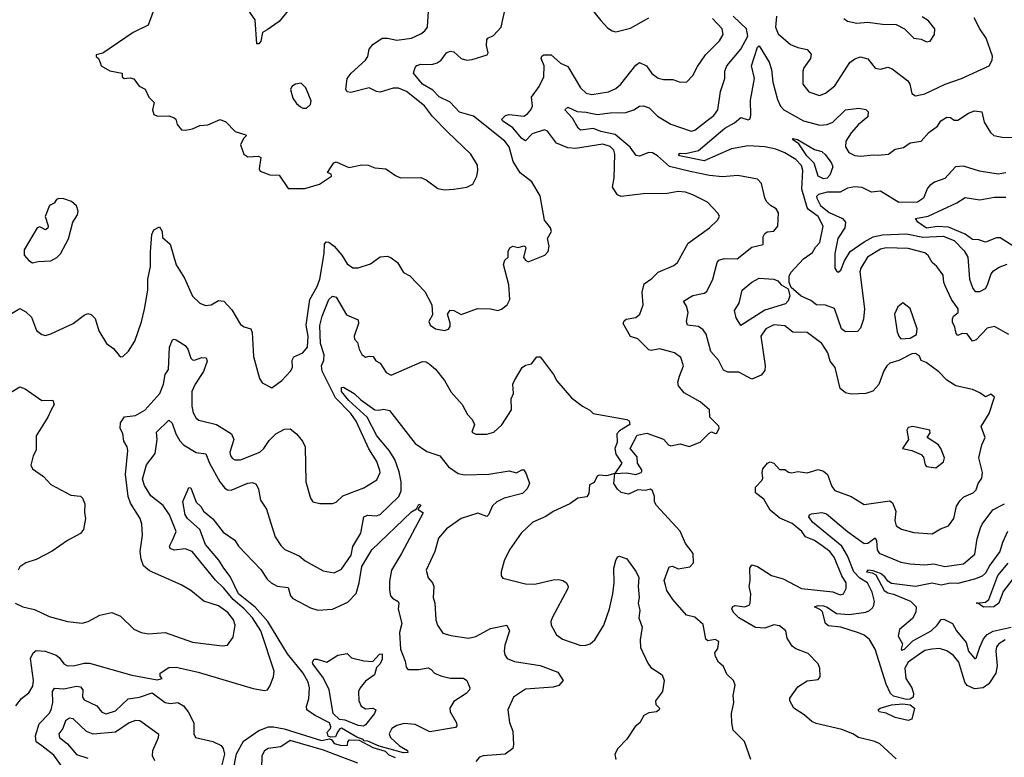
# Model space of a CAD drawing. Extents: x 1552033 to 1694788, y 811965 to 917215.
# Tile 65 of 256: x 1579295 to 1584648, y 853538 to 857545. Entities that reach past the tile are written whole.
import ezdxf

# ---------------------------------------------------------------- set-up
doc = ezdxf.new("R2010")
doc.units = 0

msp = doc.modelspace()

# ---------------------------------------------------------------- linework, layer by layer
at = {"layer": '0CON20XD'}
for points in [[(1580755, 857595.6), (1580706.1, 857535), (1580639.9, 857490.1), (1580615.4, 857474.6), (1580605, 857429.2), (1580595, 857414.3), (1580585, 857414), (1580575.2, 857545), (1580477.3, 857685)], [(1580665, 855544.2), (1580720, 855585), (1580766.7, 855635), (1580777.5, 855655), (1580775.8, 855695), (1580785, 855714), (1580835, 855735.4), (1580860, 855765), (1580862.9, 855825), (1580851.7, 855885), (1580872.5, 856025), (1580912.7, 856095), (1580926.4, 856135), (1580949.8, 856275), (1580952.5, 856325), (1580961.2, 856338.8), (1580975, 856336.9), (1581005, 856313.8), (1581046.3, 856266.3), (1581075, 856219.5), (1581106.2, 856196.2), (1581135, 856196.2), (1581202.1, 856217.9), (1581255, 856257.5), (1581295, 856261.2), (1581315, 856252), (1581348.6, 856225), (1581380.9, 856170.9), (1581415, 856154.2), (1581498, 856068), (1581536.2, 855995), (1581539.2, 855940.8), (1581520, 855905), (1581526.2, 855885), (1581555, 855865.8), (1581605, 855857.1), (1581625.4, 855864.6), (1581635, 855877.5), (1581635.5, 855895.5), (1581620.8, 855945), (1581635, 855966.7), (1581655, 855965.8), (1581695, 855942.9), (1581783.3, 855976.7), (1581854.1, 855974.1), (1581895, 855966), (1581915, 855972.5), (1581945, 855996.2), (1581959.2, 856025), (1581954.3, 856105), (1581925.4, 856215), (1581932.3, 856237.7), (1581951.2, 856255), (1581950, 856285), (1581958.8, 856305), (1581975, 856313.8), (1582005, 856307.5), (1582035, 856316.7), (1582043, 856313), (1582046.7, 856305), (1582033.6, 856253.6), (1582046.1, 856236.1), (1582059.3, 856229.3), (1582150, 856265), (1582167.5, 856285), (1582173.3, 856315), (1582163.6, 856356.4), (1582186.7, 856395), (1582180, 856415), (1582148.8, 856455), (1582125, 856587.5), (1582079.4, 856665), (1582015, 856712.3), (1581976.7, 856775), (1581955.9, 856855), (1581932.9, 856885), (1581761.4, 857021.4), (1581685, 857043.3), (1581635, 857096.8), (1581575.8, 857125.8), (1581541.3, 857161.3), (1581484.2, 857195), (1581436, 857255), (1581444, 857285), (1581453.6, 857296.4), (1581475, 857303.3), (1581535, 857302.2), (1581565, 857310.7), (1581585.6, 857325), (1581615.4, 857364.6), (1581635, 857374.4), (1581655, 857371.1), (1581694.8, 857334.8), (1581725, 857325.4), (1581755, 857328.9), (1581835.7, 857355), (1581841.9, 857365), (1581831.9, 857405), (1581834, 857436), (1581840, 857445), (1581870.4, 857459.6), (1581911.9, 857505), (1581946, 857664)], [(1580019.7, 857590.3), (1579994.1, 857515.9), (1579912, 857475), (1579746.1, 857363.9), (1579710, 857355), (1579710, 857345), (1579723.6, 857333.6), (1579733, 857313), (1579737.5, 857295), (1579785, 857267.1), (1579852.5, 857255), (1579852.5, 857235), (1579863.3, 857225), (1579895, 857228.6), (1579915, 857223.3), (1579944, 857184), (1579976.8, 857166.8), (1579996.8, 857125), (1580026, 857096), (1580016.5, 857055), (1580025, 857030.4), (1580045, 857020.4), (1580105, 857021.9), (1580135, 857011.2), (1580143.9, 857003.9), (1580151.2, 856975), (1580175, 856946.2), (1580195.9, 856944.1), (1580235, 856952), (1580275, 856969.4), (1580317, 856973), (1580385, 857002), (1580415, 856990), (1580466.8, 856936.8), (1580525, 856920), (1580527.5, 856915), (1580511.2, 856898.8), (1580496, 856865), (1580513.8, 856815), (1580535, 856800), (1580593.3, 856803.3), (1580606.4, 856796.4), (1580596.7, 856735), (1580602.3, 856722.3), (1580655, 856702.5), (1580705, 856700), (1580755, 856628.8), (1580845, 856628), (1580925, 856650.8), (1580990, 856695), (1580987.5, 856705), (1580967.5, 856715), (1580988.1, 856745), (1581002.2, 856767.8), (1581015, 856772.9), (1581085, 856742.9), (1581155, 856756.9), (1581190, 856755), (1581225, 856740.8), (1581285.5, 856735.5), (1581337.9, 856697.9), (1581365, 856685.7), (1581475, 856686.9), (1581505, 856674.4), (1581568.7, 856628.7), (1581605, 856621.1)], [(1581605, 856621.1), (1581655, 856624.4), (1581725.6, 856634.4), (1581758.3, 856651.7), (1581779.2, 856695), (1581786, 856725), (1581784.2, 856755), (1581747.1, 856815), (1581620, 856935), (1581539.3, 857019.3), (1581495, 857077.8), (1581398.5, 857155), (1581355, 857172.5), (1581325, 857172.5), (1581255, 857151.1), (1581235, 857154.6), (1581195, 857175.2), (1581095, 857149.1), (1581075, 857153.8), (1581068.1, 857165), (1581075.6, 857225), (1581097.8, 857255), (1581175, 857325.7), (1581187.3, 857345), (1581195.3, 857385), (1581215, 857410.9), (1581266.1, 857443.9), (1581295, 857445.4), (1581345.9, 857434.1), (1581425, 857445.4), (1581475, 857469.1), (1581498.2, 857485), (1581512.3, 857505), (1581517.7, 857592.3)], [(1582386, 857625), (1582455, 857540), (1582490.7, 857500.7), (1582515, 857484), (1582535, 857479.2), (1582615, 857499.4), (1582715, 857554.4)], [(1583270, 853525), (1583235, 853623.3), (1583174.4, 853685), (1583165.6, 853725), (1583164.2, 853775), (1583177.5, 853835), (1583173.9, 853873.9), (1583185, 853930), (1583175.8, 853955), (1583139.5, 853989.5), (1583120.4, 854030.4), (1583094.5, 854055), (1583077.5, 854085), (1583073.3, 854105), (1583090.5, 854129.5), (1583095, 854166.7), (1583075, 854178), (1583035, 854170), (1583025, 854178.8), (1583009.7, 854259.7), (1582965, 854299.4), (1582920.2, 854310.2), (1582845.7, 854395.7), (1582813, 854443), (1582805, 854472.5), (1582798.8, 854498.8), (1582825, 854572.5), (1582843.3, 854576.7), (1582875, 854561.2), (1582938.3, 854571.7), (1582958, 854595), (1582956.2, 854645), (1582915, 854700), (1582885.6, 854765.6), (1582756.2, 854905), (1582746.2, 854925), (1582745.8, 854955), (1582735, 854986.2), (1582725, 854993.8), (1582695, 854987.5), (1582655, 854990), (1582605, 854966.7), (1582565, 854976.9), (1582544.3, 854995), (1582524.2, 855025), (1582530, 855080), (1582595, 855083.3), (1582645, 855073.8), (1582672.9, 855085), (1582678.1, 855095), (1582653.3, 855135), (1582650.8, 855170.8), (1582613.8, 855215), (1582651.9, 855288.1), (1582705, 855298.8), (1582795, 855265.6), (1582822, 855235), (1582835, 855229.2), (1582885, 855240), (1582935, 855226.7), (1582995, 855249.2), (1583042.2, 855297.8), (1583055, 855306), (1583075, 855296.7), (1583085, 855298.8), (1583098, 855325), (1583095.8, 855335.8), (1583047.5, 855385), (1583044.3, 855425), (1582995, 855468.5), (1582907.2, 855517.2), (1582875.6, 855555.6), (1582873.1, 855575), (1582880.9, 855609.1), (1582903.1, 855665), (1582889.3, 855709.3), (1582855, 855735.7), (1582775, 855757.5), (1582728.3, 855748.3), (1582715, 855751.2), (1582655, 855811.5), (1582615, 855823.1), (1582576.4, 855895), (1582580.3, 855909.7), (1582591.1, 855918.9), (1582645, 855927.8), (1582665.5, 855945), (1582684.5, 855995), (1582679.6, 856065), (1582690.5, 856109.5), (1582731.7, 856138.3), (1582766.6, 856173.4), (1582850.6, 856209.4), (1582870.8, 856225), (1582928.8, 856331.2), (1583045, 856414.3), (1583088, 856455), (1583098.8, 856475), (1583092.7, 856492.7), (1583033.3, 856553.3), (1582955, 856594.4), (1582915, 856607.5), (1582875, 856611.5), (1582815, 856600.6), (1582685, 856598.5), (1582565, 856584.2), (1582545, 856592.9), (1582516.7, 856635), (1582526.1, 856685), (1582530, 856815), (1582525, 856836.9), (1582505, 856855.9), (1582465, 856868.8), (1582315.6, 856844.4), (1582275, 856848.5), (1582213.4, 856875), (1582165, 856938.8), (1582147.5, 856947.5), (1582080.3, 856925), (1582045, 856887.5), (1582025, 856899.6), (1581975, 856956.9), (1581919.2, 856995), (1581916.2, 857005), (1581935.8, 857024.2), (1581955, 857029.2), (1582035, 857021.8), (1582055, 857032.9), (1582072.9, 857055), (1582082, 857075), (1582077.5, 857125), (1582118.7, 857181.3), (1582144.7, 857235.3), (1582146.9, 857295), (1582129.2, 857335), (1582133.2, 857346.8), (1582145, 857353.8), (1582185, 857354.4), (1582235, 857308), (1582275, 857290.8), (1582344.4, 857175), (1582375, 857145.7), (1582405, 857139.1), (1582495, 857153.1), (1582535, 857171.5), (1582562.5, 857195), (1582645, 857298.9), (1582665, 857312.2), (1582702.9, 857295), (1582732, 857252), (1582765, 857227.8), (1582795, 857220.5), (1582845, 857219.4), (1582885, 857206.2), (1582921.7, 857208.3), (1582955, 857241.2), (1582978.9, 857291.1), (1583022.9, 857355), (1583099.4, 857430.6), (1583119.2, 857465), (1583114.3, 857495), (1583061.5, 857551.5)], [(1584058.9, 853528.9), (1583970.2, 853610.2), (1583943.3, 853623.3), (1583855, 853645.5), (1583824.7, 853664.7), (1583765, 853689.2), (1583625, 853721.4), (1583602, 853732), (1583559.2, 853769.2), (1583502.5, 853805), (1583481.2, 853845), (1583481.7, 853858.3), (1583525, 853920), (1583575, 853954), (1583635, 853960), (1583646.4, 853975), (1583645, 854022.5), (1583635.6, 854045), (1583581.7, 854101.7), (1583515, 854127.5), (1583495, 854141.2), (1583466.2, 854185), (1583459.2, 854225), (1583425, 854251.1), (1583395, 854257.9), (1583345, 854238.5), (1583295, 854242.3), (1583203.5, 854295), (1583174.5, 854325), (1583166.9, 854345), (1583172.6, 854357.4), (1583185, 854362.9), (1583235, 854355.7), (1583260, 854365), (1583266.2, 854375), (1583269.2, 854425), (1583261.1, 854465), (1583266.3, 854496.3), (1583264.1, 854565), (1583275, 854584.2), (1583305, 854574.3), (1583382, 854525), (1583445, 854507.1), (1583545, 854454.6), (1583716, 854436), (1583755, 854420), (1583773.3, 854425), (1583788.6, 854455), (1583788.2, 854485), (1583763.4, 854523.4), (1583722.4, 854625), (1583698.7, 854655), (1583657.2, 854687.2), (1583615, 854715.8), (1583567.3, 854735), (1583546, 854765), (1583495, 854807.3), (1583427.4, 854837.4), (1583375, 854880), (1583339.9, 854939.9), (1583295.8, 854975), (1583294.3, 855005), (1583328.7, 855041.3), (1583334.5, 855055), (1583330.4, 855085), (1583334.4, 855105), (1583360.6, 855135), (1583375, 855142.5), (1583394.3, 855135), (1583425, 855101.9), (1583455, 855102), (1583475, 855086.2), (1583492.3, 855082.3), (1583525, 855090.8), (1583575, 855083.8), (1583635, 855100.6), (1583665, 855092.5), (1583686.8, 855075), (1583709.1, 855009.1), (1583726.3, 854986.3), (1583815.3, 854955.3), (1583885, 854911.9), (1584025, 854931.5), (1584039.3, 854919.3), (1584058.5, 854875), (1584052.5, 854825), (1584059.2, 854795), (1584088, 854778), (1584155, 854759.6), (1584255, 854752.5), (1584300.5, 854779.5), (1584343.3, 854795), (1584374, 854835), (1584387.6, 854902.4), (1584407.2, 854932.8), (1584427, 854953), (1584477.5, 854975), (1584495, 854991.4), (1584506, 855025), (1584525, 855054.2), (1584529.7, 855085), (1584508.5, 855165), (1584525.5, 855235), (1584543.1, 855275), (1584521.5, 855335), (1584565.8, 855405), (1584593.3, 855495), (1584575, 855510), (1584545, 855496.2), (1584515, 855518), (1584475, 855536), (1584384, 855555), (1584335, 855586.2), (1584292.4, 855632.4), (1584222, 855682), (1584195, 855694), (1584186.2, 855716.2), (1584165, 855731.3), (1584145, 855729.2), (1584075, 855693.2), (1584025, 855678.6), (1584008.6, 855665), (1583993.3, 855636.7), (1583965, 855563.8), (1583932.9, 855527.1), (1583895, 855514.4), (1583815, 855510.9), (1583785, 855517.8), (1583755, 855541.2), (1583727.3, 855655), (1583700, 855690), (1583687.8, 855735), (1583655.3, 855785.3), (1583575, 855845.6), (1583498.1, 855848.1), (1583455, 855881.9), (1583395, 855886.9), (1583352, 855865), (1583324.5, 855825.5), (1583347.9, 855665), (1583345, 855638.8), (1583325, 855612.9), (1583275, 855592.9), (1583205, 855629.2), (1583145, 855629.5), (1583120.7, 855640.7), (1583093.1, 855695), (1583051.7, 855741.7), (1583026, 855836), (1583010.5, 855860.5), (1582985, 855877.4), (1582924.6, 855885), (1582920.2, 855905), (1582929.6, 855955), (1582919.4, 855989.4), (1582903.3, 856015), (1582955, 856046.4), (1583015, 856059.1), (1583030.9, 856069.1), (1583063.5, 856135), (1583085.8, 856225), (1583095, 856239.2), (1583125, 856247.9), (1583195, 856246.4), (1583275, 856309.6), (1583335.9, 856324.1), (1583335.8, 856365), (1583345.7, 856384.3), (1583357.7, 856392.3), (1583395, 856396.2), (1583416.9, 856423.1), (1583419.2, 856495), (1583407.3, 856517.3), (1583376, 856535), (1583355, 856557.1), (1583345, 856578), (1583327.8, 856655), (1583305, 856678.1), (1583198.3, 856698.3), (1583115, 856691.8), (1583045, 856698.4), (1582940.1, 856719.9), (1582827.9, 856747.9), (1582762.7, 856805), (1582735, 856820.9), (1582715, 856823.3), (1582665, 856804.2), (1582646.7, 856806.7), (1582613.4, 856853.4), (1582531.7, 856921.7), (1582455, 856937.4), (1582415, 856953.8), (1582344, 856944), (1582331.8, 856955), (1582300.4, 857010.4), (1582258.6, 857055), (1582275, 857070), (1582325, 857045.8), (1582375, 857043.5), (1582435, 857029.2), (1582505, 857038.6), (1582589.2, 857040.8), (1582632.9, 857055), (1582665, 857075.6), (1582685, 857076.5), (1582717, 857067), (1582761.8, 857021.8), (1582835, 856977.1), (1582945, 856939.1), (1582965, 856944.5), (1583032.8, 856997.2), (1583069.1, 857025), (1583090, 857055), (1583104.7, 857155.3), (1583128.5, 857225), (1583128.8, 857265), (1583138.4, 857295), (1583215.7, 857384.3), (1583252.6, 857455), (1583246.1, 857495), (1583173.5, 857565)], [(1583408.6, 857565), (1583404.1, 857505), (1583418.8, 857468.8), (1583485, 857410), (1583525, 857393.8), (1583575, 857383.5), (1583598.3, 857358.3), (1583593.3, 857335), (1583557.2, 857282.8), (1583551.4, 857265), (1583553.1, 857195), (1583585, 857153.1), (1583643.4, 857133.4), (1583675, 857145.6), (1583725.5, 857185), (1583807.4, 857312.6), (1583835, 857332.5), (1583865, 857343.1), (1583905, 857333.1), (1583945, 857282.5), (1583975, 857277.1), (1584015, 857286.9), (1584038.3, 857278.3), (1584123.1, 857213.1), (1584134.4, 857195), (1584144.1, 857144.1), (1584165, 857132), (1584215, 857142.5), (1584326.2, 857195), (1584415, 857225.5), (1584565, 857293.8), (1584582, 857325), (1584583.9, 857346.1), (1584549.5, 857445), (1584514.4, 857495), (1584483.6, 857555)], [(1583775, 857552), (1583795, 857536.9), (1583845, 857526.2), (1583905, 857531.3), (1583985, 857520.8), (1584059.4, 857519.4), (1584105, 857495.8), (1584155, 857444.2), (1584195, 857438.6), (1584225, 857424.3), (1584245, 857428.8), (1584268.8, 857465), (1584270, 857495), (1584235, 857538), (1584200.8, 857560.8)], [(1584672.5, 855835), (1584595, 855877.8), (1584555, 855870), (1584495, 855806), (1584475, 855798), (1584445, 855838.6), (1584419.1, 855840.9), (1584395, 855830), (1584385, 855840), (1584378.6, 855875), (1584365, 855902.5), (1584365, 855920), (1584371.4, 855935), (1584395.8, 855954.2), (1584396.3, 855975), (1584360, 856025), (1584327.5, 856095), (1584318.1, 856118.1), (1584315, 856156.7), (1584280, 856205), (1584255, 856226.2), (1584233.1, 856263.1), (1584215, 856278.5), (1584125, 856301.6), (1584005, 856305.3), (1583975, 856297.6), (1583904.5, 856255.5), (1583866.7, 856195), (1583861.6, 856175), (1583886.9, 855975), (1583882.7, 855917.3), (1583865, 855869.2), (1583849.1, 855850.9), (1583785, 855848.9), (1583762.9, 855865), (1583725, 855975.6), (1583675, 855994.1), (1583626.8, 855996.8), (1583595, 856019.4), (1583542.9, 856042.9), (1583489.5, 856089.5), (1583477.4, 856117.4), (1583478.3, 856151.7), (1583487.8, 856172.2), (1583556.4, 856245), (1583605, 856280.3), (1583620.5, 856309.5), (1583644.2, 856335), (1583662.5, 856422.5), (1583635.9, 856475), (1583583.5, 856513.5), (1583575.6, 856525.6), (1583546.3, 856623.7), (1583552.7, 856725), (1583545, 856752.2), (1583515, 856785.7), (1583455, 856821.4), (1583405, 856841.6), (1583344.8, 856854.8), (1583255, 856859.8), (1583165, 856843.5), (1583015, 856779), (1582881.4, 856805), (1582875.8, 856815), (1582885, 856820), (1582915, 856818.8), (1582985.2, 856834.8), (1583128.5, 856955), (1583180.9, 856985), (1583215, 857013.3), (1583255, 857000.6), (1583263.8, 857005), (1583268.9, 857025), (1583267, 857107), (1583290, 857225), (1583274.1, 857295), (1583305, 857396.2), (1583315, 857403.8), (1583369.6, 857315), (1583382.4, 857275), (1583389.8, 857205), (1583415, 857112), (1583430.8, 857075), (1583448.2, 857055), (1583555, 856995.9), (1583645, 856972), (1583685, 856976), (1583715, 856988), (1583785, 857056.2), (1583855.8, 857064.2), (1583895, 857057.1), (1583907.5, 857045), (1583905, 857018), (1583855, 856976.5), (1583815, 856930), (1583786.9, 856885), (1583784.8, 856855), (1583803.2, 856823.2), (1583835, 856806.9), (1583867.3, 856802.7), (1583935, 856811.4), (1583961.5, 856808.5), (1584018, 856815), (1584055, 856841.5), (1584099.7, 856850.3), (1584135, 856876.4), (1584195, 856885.5), (1584238, 856932), (1584285, 856966.2), (1584302.9, 856995), (1584335, 857015.6), (1584355, 857014), (1584375, 856999.2), (1584395, 857000), (1584452.6, 857037.4), (1584485, 857049.7), (1584525, 857044.2), (1584538.7, 856988.7), (1584572, 856932), (1584590, 856915), (1584635, 856906.5), (1584695.3, 856904.7)], [(1580855, 857064.4), (1580875, 857084), (1580879.4, 857105), (1580849.6, 857175), (1580825, 857199.6), (1580794.7, 857195.3), (1580775, 857181.4), (1580767.3, 857165), (1580779.5, 857119.5), (1580800.4, 857090.4), (1580822.3, 857072.3), (1580835, 857064.5), (1580855, 857064.4)], [(1583665, 856679.8), (1583635, 856695.4), (1583614.6, 856765), (1583573.3, 856805), (1583529.8, 856869.8), (1583496.2, 856895), (1583500, 856900), (1583523.8, 856895), (1583615, 856839.4), (1583655, 856828.6), (1583675, 856811.1), (1583707.9, 856765), (1583714.5, 856745), (1583699.3, 856700.7), (1583685, 856684.2), (1583665, 856679.8)], [(1584655, 856713.8), (1584615, 856705.6), (1584512.9, 856722.9), (1584425, 856749.2), (1584382.5, 856745), (1584325, 856681.9), (1584268.3, 856661.7), (1584242.1, 856645), (1584230.3, 856629.7), (1584208.8, 856575), (1584175, 856552.9), (1584075, 856552), (1583975, 856613.2), (1583925, 856607.3), (1583875, 856634), (1583835, 856636.7), (1583795, 856630), (1583755, 856608.5), (1583685, 856608.3), (1583637.3, 856595), (1583627.4, 856585), (1583627.6, 856575), (1583649.1, 856535), (1583695, 856497.3), (1583768, 856465), (1583784.1, 856445), (1583781.3, 856415), (1583743, 856357), (1583726.5, 856275), (1583725.4, 856195), (1583736.2, 856176.2), (1583745, 856174), (1583758.2, 856185), (1583778.4, 856235), (1583809.5, 856285), (1583885, 856338.8), (1583935, 856364.8), (1583985, 856375.8), (1584115, 856382.3), (1584205, 856363.5), (1584315, 856368.4), (1584375.6, 856345), (1584429.3, 856289.3), (1584450, 856255), (1584459.1, 856135), (1584476.6, 856085), (1584488.3, 856068.3), (1584515, 856067.7), (1584544.6, 856085.4), (1584556.1, 856103.9), (1584575.6, 856164.4), (1584588.7, 856181.3), (1584619.4, 856200.6), (1584663.6, 856216.4)], [(1579365, 856224.4), (1579395, 856232), (1579465, 856234.3), (1579497.6, 856252.4), (1579517.6, 856272.4), (1579560, 856355), (1579584.1, 856445.9), (1579609.2, 856485), (1579612, 856505), (1579603.6, 856533.6), (1579577, 856557), (1579535, 856572.5), (1579507, 856573), (1579495, 856567.5), (1579482, 856548), (1579457.5, 856535), (1579433.8, 856475), (1579450, 856425), (1579448.3, 856411.7), (1579435, 856402.5), (1579405, 856418.8), (1579390, 856415), (1579318.8, 856295), (1579318.8, 856265), (1579345, 856236), (1579365, 856224.4)], [(1584713.1, 856303.1), (1584625, 856360.6), (1584605, 856359.6), (1584545, 856336.1), (1584508.4, 856348.4), (1584475, 856350.5), (1584435, 856379.4), (1584345, 856417.3), (1584285, 856421.5), (1584225, 856412.5), (1584177.1, 856445), (1584164, 856465), (1584232.8, 856477.2), (1584389.7, 856550.3), (1584435, 856578.4), (1584514.2, 856565.8), (1584595, 856581.1), (1584655, 856580.5)], [(1579231.7, 855938.3), (1579295, 855975.8), (1579327.9, 855957.9), (1579359.1, 855929.1), (1579385.6, 855855.6), (1579415, 855834), (1579435, 855830), (1579465, 855837.5), (1579586.4, 855893.6), (1579645, 855940), (1579665, 855948.8), (1579683.9, 855943.9), (1579705, 855922.5), (1579724.5, 855854.5), (1579766.2, 855785), (1579805, 855758.8), (1579835, 855721.2), (1579845, 855713.8), (1579855, 855716), (1579886.5, 855743.5), (1579920.8, 855799.2), (1579956.7, 855903.3), (1579972.9, 855972.9), (1579990.7, 856075), (1579990.8, 856135), (1580006.8, 856205), (1580005.3, 856284.7), (1580012.7, 856377.3), (1580025, 856403.3), (1580055, 856420), (1580068.8, 856395), (1580071.1, 856361.1), (1580113.1, 856325), (1580145, 856214), (1580191.5, 856141.5), (1580235, 856043.6), (1580275, 856004.4), (1580305, 855991.4), (1580335, 855995.8), (1580375, 856019.4), (1580405, 856016.2), (1580449.1, 855969.1), (1580495, 855889.8), (1580515, 855875.6), (1580551.2, 855865), (1580558, 855845), (1580566.9, 855715), (1580599.2, 855595), (1580612.6, 855572.6), (1580665, 855544.2)], [(1583215, 855884.2), (1583190.6, 855925), (1583181.1, 855965), (1583205.9, 856004.1), (1583222.7, 856075), (1583275, 856119.5), (1583315, 856140.9), (1583395, 856135.5), (1583416.3, 856126.3), (1583435, 856104.2), (1583473.2, 856083.2), (1583481.2, 856045), (1583472, 856018), (1583458.6, 856001.4), (1583345, 855967.5), (1583215, 855884.2)], [(1580295, 855634), (1580249.5, 855565), (1580231.5, 855525), (1580230, 855445), (1580238.6, 855408.6), (1580255, 855380), (1580268.6, 855368.6), (1580365, 855345.6), (1580445.9, 855295.9), (1580458.5, 855265), (1580437.3, 855195), (1580441.1, 855175), (1580451.5, 855161.5), (1580465, 855153.6), (1580495, 855153.2), (1580600, 855195), (1580622.2, 855215), (1580650.5, 855259.5), (1580687.1, 855295), (1580735, 855320.5), (1580765, 855322.7), (1580799.6, 855295), (1580832.1, 855255), (1580846.2, 855225), (1580850.5, 855035), (1580875.8, 854945), (1580888.8, 854925), (1580925.9, 854915.9), (1580995, 854916.2), (1581015, 854924), (1581051.1, 854958.9), (1581165, 855000.8), (1581235.7, 855045), (1581254, 855085), (1581252.5, 855095), (1581236.2, 855145), (1581192.7, 855212.7), (1581125, 855363.6), (1581095.7, 855405), (1581011.2, 855491.2), (1580939.5, 855635), (1580936.2, 855663.8), (1580947.7, 855695), (1580950.4, 855725), (1580929.7, 855785), (1580926.3, 855883.7), (1580938.6, 855935), (1580975, 856025.6), (1580995, 856042.7), (1581015, 856037.3), (1581071.9, 855941.9), (1581134.2, 855914.2), (1581137.5, 855895), (1581114, 855825), (1581115, 855810), (1581131.7, 855791.7), (1581140, 855755), (1581155, 855726.7), (1581175, 855711.2), (1581195, 855716.7), (1581216.7, 855715), (1581231.7, 855691.7), (1581255, 855678.8), (1581288, 855628), (1581314.4, 855614.4), (1581485, 855688.5), (1581505, 855685.4), (1581521.2, 855675), (1581555, 855645.8), (1581605, 855584.4), (1581641.1, 855521.1), (1581700.4, 855455), (1581729.3, 855399.3), (1581755, 855373.3), (1581766.9, 855345), (1581753.8, 855305), (1581775, 855293.3), (1581835, 855293.1), (1581873.3, 855305), (1581916.5, 855343.5), (1581968.2, 855425), (1581967.5, 855485), (1581979.2, 855515), (1581975.8, 855564.2), (1581984.2, 855585), (1582026.2, 855655), (1582045, 855668), (1582076.7, 855675), (1582106.4, 855713.6), (1582125, 855713.3), (1582137.9, 855697.9), (1582197.3, 855617.3), (1582215, 855582.5), (1582295, 855490.8), (1582354.5, 855444.5), (1582394.3, 855424.3), (1582413.3, 855405), (1582595, 855373.8), (1582607.5, 855365), (1582612.5, 855345), (1582555, 855311.4), (1582541.4, 855295), (1582542.5, 855247.5), (1582530, 855215), (1582536.2, 855185), (1582568.8, 855135), (1582530, 855080), (1582485, 855067.1), (1582445, 855070.6), (1582435, 855065.8), (1582418.6, 855031.4), (1582392.2, 855017.8), (1582389.1, 854970.9), (1582377.3, 854952.7), (1582330, 854945), (1582286.2, 854915), (1582195, 854873.5), (1582155, 854845.5), (1582085, 854815.6), (1582020.8, 854755), (1581958, 854665), (1581928.8, 854605), (1581912.5, 854545), (1581913, 854523), (1581921.2, 854511.2), (1582000.6, 854490.6), (1582045, 854479.2), (1582095, 854478.1), (1582195, 854501.4), (1582225, 854503.1), (1582247.9, 854497.9), (1582266.7, 854485), (1582276.2, 854465), (1582274, 854455), (1582189.4, 854295), (1582182.5, 854275), (1582183.8, 854255), (1582212.6, 854202.6), (1582245, 854178.6), (1582345, 854145.8), (1582375, 854147.5), (1582396.7, 854155), (1582421.2, 854175), (1582470.8, 854255), (1582501.4, 854345), (1582519.2, 854425), (1582526, 854485), (1582524.4, 854565), (1582535, 854607.5), (1582545, 854626.7), (1582555, 854630), (1582595, 854616.2), (1582646.2, 854545), (1582660, 854515), (1582656.7, 854465), (1582662.5, 854405), (1582657.5, 854375), (1582666.7, 854335), (1582661.2, 854295), (1582678.8, 854245), (1582668.8, 854175), (1582670, 854135), (1582709.5, 854049.5), (1582726.1, 854026.1), (1582745, 854013.3), (1582787.5, 853985), (1582798.8, 853955), (1582789.2, 853895), (1582751.4, 853845), (1582752.9, 853825), (1582773.8, 853805), (1582772, 853795), (1582757.5, 853785), (1582715, 853779.5), (1582688.1, 853765), (1582665.4, 853725), (1582641.1, 853705), (1582595, 853636.2), (1582547.1, 853585), (1582530, 853555), (1582535.6, 853525)], [(1584085, 855811.2), (1584135, 855814.6), (1584170.4, 855835), (1584173.9, 855866.1), (1584135.9, 855975.9), (1584095, 856006.7), (1584068.8, 855985), (1584051.4, 855945), (1584065, 855850), (1584073.3, 855825), (1584085, 855811.2)], [(1579270, 854375), (1579312.2, 854355), (1579375, 854340.4), (1579455, 854302.1), (1579555, 854275.4), (1579635, 854265.7), (1579666.7, 854275), (1579730.3, 854309.7), (1579796.1, 854323.9), (1579843.3, 854305), (1579914.7, 854234.7), (1579955, 854215.4), (1579995, 854208.8), (1580085.4, 854215.4), (1580235, 854163.6), (1580395, 854143.1), (1580425, 854146.2), (1580455, 854190), (1580466.7, 854255), (1580456.9, 854285), (1580426.5, 854325), (1580375, 854361.3), (1580295.3, 854385.3), (1580225, 854443.3), (1580172, 854475), (1580000.8, 854550.8), (1579968.5, 854578.5), (1579956.2, 854615), (1579949.6, 854655), (1579962.5, 854745), (1579958.9, 854805), (1579950.6, 854835), (1579897.8, 854917.8), (1579885.4, 854955.4), (1579869.4, 855075), (1579883.2, 855205), (1579879.1, 855225), (1579861.1, 855255), (1579855.4, 855295), (1579841.8, 855325), (1579842.7, 855355), (1579865, 855387.1), (1579925, 855394.5), (1579975, 855424.5), (1580057.4, 855515), (1580077.4, 855565), (1580085, 855617.5), (1580104.6, 855645.4), (1580109, 855765), (1580125, 855806), (1580135, 855810), (1580145, 855805.7), (1580195, 855774.3), (1580209.4, 855755), (1580225, 855706.7), (1580235, 855697.5), (1580245, 855695.8), (1580285, 855710.6), (1580308.3, 855708.3), (1580315, 855690), (1580295, 855634)], [(1579245, 855519.2), (1579295, 855551.2), (1579325, 855539.2), (1579415, 855476), (1579475, 855477.5), (1579482, 855455), (1579465, 855421.2), (1579448.6, 855385), (1579384.5, 855285), (1579384.3, 855205.7), (1579368.6, 855175), (1579356, 855125), (1579365, 855104), (1579425, 855062.9), (1579465, 855020), (1579572.3, 854962.3), (1579625, 854956.2), (1579635.8, 854945.8), (1579650, 854915), (1579646.4, 854866.4), (1579652, 854835), (1579641.4, 854775), (1579625, 854754), (1579554.6, 854715.4), (1579472.1, 854657.9), (1579385, 854612.9), (1579327.5, 854595), (1579295, 854573.3), (1579286.2, 854555)], [(1579273.4, 853816.6), (1579305, 853857.1), (1579345, 853887.5), (1579366.7, 853923.3), (1579370, 853955), (1579354.6, 854075), (1579368.8, 854105), (1579385, 854118.8), (1579433.8, 854115), (1579492.9, 854092.9), (1579510.1, 854080.1), (1579534.7, 854044.7), (1579555, 854035.4), (1579595, 854036.1), (1579645, 854049.4), (1579675, 854048.6), (1579905, 853984.3), (1580042.3, 853957.7), (1580070, 853965), (1580058.3, 853978.3), (1580058.8, 853995), (1580105, 854026.2), (1580145, 854027.6), (1580265, 853999.6), (1580565, 853911.7), (1580625, 853900), (1580642.5, 853905), (1580654.4, 853925), (1580675.4, 853974.6), (1580678.5, 854005), (1580606.6, 854225), (1580560.9, 854295), (1580514.4, 854345), (1580455.6, 854395.6), (1580405, 854456.3), (1580359.2, 854499.2), (1580232.2, 854655), (1580195, 854670.4), (1580135, 854662.3), (1580112.7, 854672.7), (1580109.1, 854685), (1580125, 854717.3), (1580146.4, 854765), (1580108.5, 854855), (1580074.1, 854905), (1580008.1, 854958.1), (1579973.1, 855015), (1579962.1, 855047.9), (1579984.1, 855125.9), (1580031.9, 855188.1), (1580042.1, 855265), (1580037.9, 855305), (1580105, 855370), (1580123.8, 855353.8), (1580143.3, 855295), (1580165, 855257.1), (1580185, 855236), (1580255, 855193.8), (1580306.3, 855186.3), (1580326.5, 855135), (1580383.5, 855033.5), (1580409.5, 854999.5), (1580425, 854990.8), (1580445, 854989.3), (1580535, 855027.2), (1580559.8, 855029.8), (1580580.7, 855020.7), (1580592.5, 854995), (1580604.2, 854935), (1580637.1, 854885), (1580659.1, 854815), (1580684.6, 854734.6), (1580715, 854688), (1580736.6, 854666.6), (1580815, 854631.4), (1580846, 854605), (1580945, 854550.8), (1581005, 854540), (1581045, 854560), (1581096.2, 854635), (1581106.7, 854683.3), (1581150, 854755), (1581165.4, 854844.6), (1581185, 854853.8), (1581235, 854850.3), (1581255, 854856.7), (1581355.9, 854955), (1581368.2, 854985), (1581368.7, 855035), (1581358, 855088), (1581334.8, 855155), (1581304.3, 855205), (1581236.3, 855285), (1581183.2, 855385), (1581083.8, 855476.2), (1581044.8, 855525), (1581043.8, 855546.2), (1581055, 855549.2), (1581112.5, 855515), (1581149.1, 855479.1), (1581225, 855426.2), (1581245, 855422.9), (1581275, 855428.8), (1581305, 855421.4), (1581445, 855243.4), (1581508.8, 855198.8), (1581579.4, 855175), (1581625.8, 855115), (1581679.1, 855079.1), (1581712.9, 855072.9), (1581845, 855076), (1581955, 855094.3), (1581995, 855083.5), (1582025, 855100), (1582035, 855099.2), (1582048.3, 855078.3), (1582066.7, 855025), (1582053.7, 854996.3), (1582028.6, 854971.4), (1581928, 854945), (1581888.1, 854925), (1581865, 854904.2), (1581844.2, 854855.8), (1581833.6, 854846.4), (1581785, 854864.5), (1581695, 854835.4), (1581615, 854778.9), (1581571.9, 854728.1), (1581552.5, 854655), (1581504, 854555), (1581515, 854512.5), (1581539.2, 854485), (1581546.9, 854465), (1581542.2, 854405), (1581551.5, 854375), (1581558.1, 854285), (1581567.1, 854255), (1581595, 854212.5), (1581639.1, 854199.1), (1581735, 854185.5), (1581775, 854193.5), (1581855, 854237.9), (1581942.5, 854255), (1581956.9, 854225), (1581932.6, 854147.4), (1581928.5, 854115), (1581932.1, 854095), (1581944.8, 854074.8), (1581985, 854057.8), (1582125, 854036.2), (1582220.2, 854000.2), (1582248.8, 853955), (1582225, 853927.5), (1582195, 853919.2), (1582045, 853907.9), (1581980, 853865), (1581949.2, 853795), (1581957, 853727), (1581975, 853680), (1581980, 853605), (1581976, 853585), (1581935, 853554.4), (1581815, 853546.2), (1581795, 853538.1), (1581774.4, 853515)], [(1584275, 855110), (1584317.4, 855142.6), (1584322.2, 855165), (1584305, 855212), (1584290, 855235), (1584227.5, 855275), (1584245, 855300), (1584242.5, 855315), (1584150, 855335), (1584125, 855328.9), (1584117.8, 855315), (1584126.5, 855265), (1584093.3, 855215), (1584144.4, 855204.4), (1584195, 855182.5), (1584209.1, 855169.1), (1584216.7, 855126.7), (1584225, 855117.5), (1584275, 855110)], [(1581381.7, 853561.7), (1581248.8, 853598.8), (1581187.5, 853625), (1581167, 853627), (1581162.5, 853635), (1581127.7, 853647.7), (1581045, 853695.7), (1581035, 853692.5), (1581022, 853675), (1581010.9, 853649.1), (1580985, 853646.2), (1580972, 853652), (1580966.8, 853675), (1580985.3, 853694.7), (1580986.4, 853703.6), (1580979.7, 853725), (1580897.3, 853767.3), (1580856, 853796), (1580853.9, 853815), (1580867.7, 853855), (1580871.3, 853915), (1580864, 853945), (1580836.6, 853995), (1580750.6, 854100.6), (1580644.5, 854275), (1580575, 854353.8), (1580485.1, 854425), (1580439.9, 854519.9), (1580404.1, 854565), (1580377.9, 854607.9), (1580305, 854693.5), (1580274.5, 854775), (1580207.9, 854835), (1580194.7, 854855), (1580182.5, 854927.5), (1580210, 854995), (1580215, 855003.3), (1580225, 855001.2), (1580253.9, 854923.9), (1580280.5, 854900.5), (1580294, 854875), (1580345, 854833.3), (1580400.9, 854760.9), (1580465, 854718), (1580484.4, 854685), (1580605, 854557.5), (1580640.4, 854505), (1580661.5, 854485), (1580695, 854466.8), (1580755, 854459.4), (1580766.5, 854415), (1580779.6, 854399.6), (1580875, 854348.8), (1580915, 854336.4), (1580995, 854341.8), (1581079.5, 854380.5), (1581125, 854428.1), (1581141, 854485), (1581155, 854574.4), (1581208.4, 854665), (1581425, 854870.8), (1581451.7, 854888.3), (1581465, 854913.3), (1581475, 854907.5), (1581460, 854885), (1581487.5, 854865), (1581371.2, 854645), (1581315.9, 854554.1), (1581306.1, 854495), (1581305.4, 854445), (1581311.5, 854415), (1581322, 854402), (1581352.5, 854385), (1581356.7, 854375), (1581352.4, 854342.4), (1581372.7, 854265), (1581359.1, 854215), (1581365.4, 854125), (1581390.3, 854060.3), (1581396.5, 854026.5), (1581405.5, 854015.5), (1581465, 854014), (1581515, 854024), (1581532.2, 854015), (1581550, 853995), (1581585, 853979.5), (1581635, 853967.3), (1581707.5, 853967.5), (1581726.2, 853955), (1581741.4, 853915), (1581740, 853905), (1581722.2, 853885), (1581655, 853840), (1581634, 853805), (1581635.8, 853785), (1581670, 853725), (1581672, 853708), (1581665, 853700), (1581525, 853675.4), (1581445, 853715.4), (1581385, 853721.3), (1581345, 853711.2), (1581318.1, 853695), (1581303.6, 853665), (1581310.5, 853645), (1581359.7, 853599.7), (1581403.3, 853575), (1581405, 853563.3), (1581381.7, 853561.7)], [(1584518.6, 854785), (1584526.4, 854803.6), (1584585, 854881.9), (1584649.2, 854915)], [(1584652.2, 854175), (1584617.3, 854155), (1584605, 854137.1), (1584600.6, 854115), (1584608, 854035), (1584600.7, 853995), (1584563.3, 853936.7), (1584532.5, 853915), (1584485, 853910.2), (1584445, 853926.9), (1584433.8, 853945), (1584400.8, 854055), (1584371.2, 854091.2), (1584335, 854116.7), (1584295, 854128.8), (1584254, 854126), (1584215, 854117.1), (1584180.9, 854095), (1584125, 854055.3), (1584107.3, 854022.7), (1584111.4, 853965), (1584145.2, 853915.2), (1584153.2, 853885), (1584151.3, 853865), (1584136.2, 853853.8), (1584115, 853851.8), (1584045, 853870.6), (1584028.5, 853885), (1584004.8, 853934.8), (1583945, 854124.4), (1583915, 854176.8), (1583885, 854201.1), (1583855, 854214.6), (1583758, 854245), (1583692.5, 854252.5), (1583675, 854264.6), (1583658.7, 854328.7), (1583649.2, 854339.2), (1583615, 854355.5), (1583635, 854361.5), (1583665, 854360.3), (1583685, 854353.6), (1583735, 854319.8), (1583805, 854313.1), (1583895, 854326.1), (1583915.2, 854334.8), (1583930.1, 854349.9), (1583939.1, 854365), (1583941.1, 854385), (1583928.3, 854435), (1583903.9, 854485), (1583861.3, 854511.3), (1583829.1, 854545), (1583795, 854631.6), (1583765, 854684.3), (1583605.3, 854815), (1583585.5, 854845), (1583588.6, 854855), (1583599.1, 854860.9), (1583655, 854867.6), (1583681, 854861), (1583795, 854764.8), (1583885, 854700), (1583905, 854701.4), (1583945, 854729.4), (1583953.6, 854713.6), (1583956, 854665), (1583967.1, 854647.1), (1584085, 854598.2), (1584135, 854588.2), (1584213.7, 854583.7), (1584265, 854589.5), (1584325, 854574.1), (1584425, 854589.1), (1584488.1, 854641.9), (1584499.5, 854725), (1584518.6, 854785)], [(1584664.8, 854765.2), (1584637.7, 854705), (1584624, 854655), (1584568.6, 854581.4), (1584545, 854537.6), (1584527.6, 854522.4), (1584485.4, 854504.6), (1584395, 854481.5), (1584355, 854484), (1584305, 854472.1), (1584255, 854484.3), (1584165, 854466.1), (1584035, 854481.1), (1584013.9, 854493.9), (1583997.7, 854517.7), (1583975, 854535.7), (1583935, 854550.5), (1583906.2, 854553.8), (1583898.8, 854545), (1583929.3, 854539.3), (1583948.7, 854528.7), (1583995, 854443.9), (1584015, 854430.5), (1584045, 854424.1), (1584136.8, 854386.8), (1584169.2, 854355), (1584166, 854326), (1584148.8, 854291.2), (1584078.5, 854231.5), (1584071.1, 854195), (1584093.9, 854155), (1584086.2, 854125), (1584090.3, 854120.3), (1584105, 854126), (1584150.1, 854169.9), (1584250.6, 854225), (1584283, 854255), (1584305, 854287.1), (1584318.8, 854288.8), (1584365, 854263.8), (1584388.1, 854225), (1584440.9, 854160.9), (1584453.7, 854115), (1584487.3, 854072.7), (1584495, 854076.2), (1584513.7, 854136.3), (1584535, 854180.8), (1584555, 854205.3), (1584586.5, 854223.5), (1584685.3, 854245.3)], [(1584695, 854508.5), (1584641.5, 854438.5), (1584618.1, 854375), (1584591.1, 854355), (1584535, 854353.1), (1584504.2, 854374.2), (1584493.8, 854375), (1584545, 854380.6), (1584562.9, 854395), (1584612.5, 854525), (1584667.6, 854592.4)], [(1581163.1, 853706.9), (1581135, 853709.6), (1581065, 853738.5), (1581033.5, 853743.5), (1580998.6, 853775), (1580977.3, 853905), (1580946.7, 853966.7), (1580888.9, 854045), (1580886.8, 854055), (1580895, 854070.8), (1580911.7, 854071.7), (1580965, 854054), (1581025, 854092.5), (1581075, 854102.5), (1581098.3, 854078.3), (1581165, 854062), (1581215, 854057.5), (1581251.5, 854098.5), (1581265, 854099.2), (1581265, 854070.8), (1581255, 854045.7), (1581234.1, 854025.9), (1581223.9, 853985), (1581175, 853950.8), (1581146.2, 853915), (1581137.7, 853895), (1581137.8, 853845), (1581150.4, 853815), (1581175, 853800.9), (1581215, 853803.8), (1581230.6, 853795), (1581224.5, 853775), (1581175, 853714.5), (1581163.1, 853706.9)], [(1579525.7, 853485.7), (1579479.9, 853549.9), (1579415, 853600.3), (1579385, 853621.4), (1579380.3, 853655), (1579401.3, 853718.7), (1579454.7, 853775), (1579465.8, 853795), (1579475.3, 853835), (1579473.1, 853895), (1579485, 853912.9), (1579535, 853909.2), (1579604.7, 853924.7), (1579625, 853919.6), (1579638, 853905), (1579637.1, 853865), (1579645, 853849.4), (1579715, 853816.5), (1579742.4, 853782.4), (1579765, 853774.6), (1579815, 853790.8), (1579883.8, 853856.2), (1579945.8, 853864.2), (1580015, 853887.3), (1580086, 853836), (1580115, 853830), (1580155, 853835.3), (1580185, 853817.3), (1580210.4, 853785), (1580241.5, 853725), (1580240.8, 853665), (1580250, 853645), (1580345, 853623.3), (1580390.9, 853600.9), (1580402, 853585), (1580407.5, 853555), (1580391.4, 853488.6)], [(1584125, 853737.6), (1584054.2, 853754.2), (1584005, 853777.2), (1583967.5, 853785), (1583961.2, 853795), (1583972, 853805), (1584035, 853823.2), (1584095, 853827.5), (1584135, 853822.6), (1584159.3, 853805), (1584145, 853744.4), (1584125, 853737.6)], [(1580029.1, 853519.1), (1580017.3, 853545), (1580018, 853575), (1580050, 853645), (1580051.1, 853661.1), (1579948.8, 853735), (1579925, 853737.3), (1579890, 853725), (1579815, 853673.8), (1579695, 853662.7), (1579658.7, 853678.7), (1579585.9, 853745.9), (1579565, 853750.6), (1579543.2, 853735), (1579530.3, 853695), (1579507.9, 853665), (1579512, 853645), (1579555, 853610.6), (1579603.1, 853553.1), (1579665, 853532.2)], [(1580455, 853464.2), (1580474.4, 853555.6), (1580510.9, 853625), (1580595, 853684), (1580647.1, 853702.9), (1580675, 853703.9), (1580732.5, 853692.5), (1580935, 853628.7), (1580978.3, 853638.3), (1580992.2, 853632.2), (1581005, 853611.9), (1581045, 853602), (1581076.2, 853603.8), (1581078.3, 853621.7), (1581088.3, 853631.7), (1581141.2, 853631.2), (1581215, 853591.2), (1581281.2, 853571.2), (1581301.4, 853551.4), (1581335.7, 853535.7)], [(1581133.2, 853505), (1580945.7, 853575.7), (1580765, 853629.8), (1580715, 853594.7), (1580645, 853584.7), (1580625, 853572.9), (1580610.5, 853545), (1580609.7, 853475)]]:
    msp.add_lwpolyline(points, dxfattribs=at)

doc.saveas('drawing.dxf')
